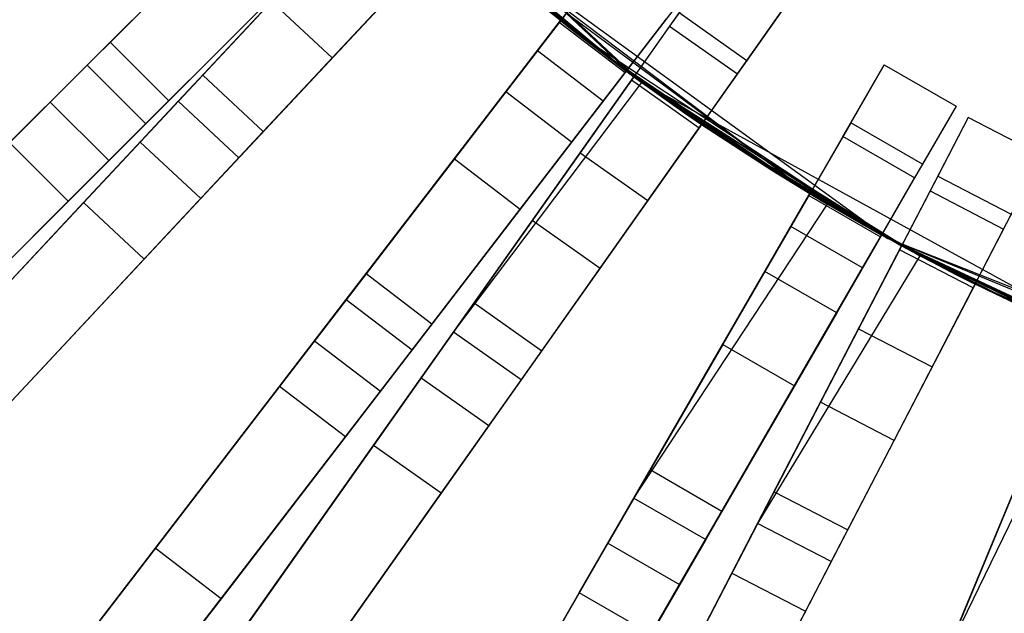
# Model space of a CAD drawing. Extents: x 0.2 to 26, y -12.8 to 12.8.
# Tile 6 of 97: x 7.1 to 10.1, y -7.3 to -5.5. Entities that reach past the tile are written whole.
import ezdxf

# ---------------------------------------------------------------- set-up
doc = ezdxf.new("R2010")
doc.units = 0
doc.header["$LTSCALE"] = 2.54
doc.layers.get('0').update_dxf_attribs({"color": 13, "linetype": 'CONTINUOUS'})

# ---------------------------------------------------------------- blocks, each defined once
blk = doc.blocks.new('PUKET-M-11161_B_STL')
at = {"color": 0}
for p, q in [((8.9724, -5.6631, 1.6364), (7.6933, -4.462, 1.6364)), ((8.9724, -5.6631, 2.6165), (7.6933, -4.462, 1.6364)), ((8.9724, -5.6631, 1.6364), (7.6933, -4.462, 1.6364)), ((8.9724, -5.6631, 2.6165), (7.6933, -4.462, 1.6364)), ((8.9486, -5.6458, 2.6163), (7.6933, -4.462, 1.6364)), ((8.9486, -5.6458, 2.6163), (7.6933, -4.462, 1.6364)), ((7.2991, -5.611, 42.6925), (8.0495, -4.8606, 43.2437)), ((7.2991, -5.611, 42.6925), (8.0495, -4.8606, 43.2437)), ((7.0654, -5.8447, 42.1723), (7.9685, -4.9416, 42.9191)), ((7.0654, -5.8447, 42.1723), (7.9685, -4.9416, 42.9191)), ((8.2263, -5.0373, 43.2437), (7.4759, -5.7877, 42.6925)), ((8.2263, -5.0373, 43.2437), (7.4759, -5.7877, 42.6925)), ((7.5742, -5.7195, 3.0687), (8.2184, -5.0297, 2.6163)), ((7.5742, -5.7195, 3.0687), (8.2184, -5.0297, 2.6163)), ((7.6479, -5.6406, 3.2954), (8.2184, -5.0297, 2.8857)), ((7.6479, -5.6406, 3.2954), (8.2184, -5.0297, 2.8857)), ((7.8579, -5.0522, 11.6201), (7.3685, -5.5417, 15.0929)), ((7.8579, -5.0522, 11.6201), (7.3685, -5.5417, 15.0929)), ((8.9254, -5.6287, 42.9711), (8.2951, -5.1028, 42.4364)), ((8.2951, -5.1028, 42.4364), (9.4792, -5.9987, 43.2437)), ((8.2951, -5.1028, 42.4364), (9.4792, -5.9987, 43.2437)), ((8.8753, -5.5913, 42.9708), (8.2951, -5.1028, 42.4364)), ((8.9254, -5.6287, 42.9711), (8.2951, -5.1028, 42.4364)), ((8.8753, -5.5913, 42.9708), (8.2951, -5.1028, 42.4364)), ((8.7271, -5.4765, 42.9711), (8.2951, -5.1028, 42.4364)), ((8.7271, -5.4765, 42.9711), (8.2951, -5.1028, 42.4364)), ((8.7271, -5.4765, 43.2437), (8.2951, -5.1028, 44.1364)), ((8.7271, -5.4765, 43.2437), (8.2951, -5.1028, 44.1364)), ((8.7762, -5.5152, 43.2433), (8.2951, -5.1028, 44.1364)), ((8.7762, -5.5152, 43.2433), (8.2951, -5.1028, 44.1364)), ((9.7146, -6.1341, 44.1364), (8.2951, -5.1028, 44.1364)), ((9.7146, -6.1341, 44.1364), (8.2951, -5.1028, 44.1364)), ((7.2422, -6.0215, 42.1723), (8.1453, -5.1184, 42.9191)), ((7.2422, -6.0215, 42.1723), (8.1453, -5.1184, 42.9191)), ((8.8465, -5.5695, 42.4364), (8.3876, -5.1882, 42.4364)), ((9.4792, -5.9987, 43.2437), (8.3876, -5.1882, 42.4364)), ((8.8465, -5.5695, 42.4364), (8.3876, -5.1882, 42.4364)), ((9.4792, -5.9987, 43.2437), (8.3876, -5.1882, 42.4364)), ((8.4011, -5.2004, 2.6163), (7.7569, -5.8902, 3.0687)), ((8.4011, -5.2004, 2.6163), (7.7569, -5.8902, 3.0687)), ((7.8306, -5.8113, 3.2954), (8.4011, -5.2004, 2.8857)), ((7.8306, -5.8113, 3.2954), (8.4011, -5.2004, 2.8857)), ((8.0383, -5.5889, 34.2595), (8.3922, -5.2099, 38.3441)), ((8.0383, -5.5889, 34.2595), (8.3922, -5.2099, 38.3441)), ((8.9486, -5.6458, 2.6163), (8.4011, -5.2004, 2.6163)), ((8.9486, -5.6458, 2.8857), (8.4011, -5.2004, 2.8857)), ((8.9486, -5.6458, 2.6163), (8.4011, -5.2004, 2.6163)), ((8.9486, -5.6458, 2.8857), (8.4011, -5.2004, 2.8857)), ((8.8275, -5.5549, 3.3364), (8.4011, -5.2004, 2.8857)), ((8.8275, -5.5549, 3.3364), (8.4011, -5.2004, 2.8857)), ((7.6779, -5.2322, 11.6287), (7.188, -5.7221, 15.0852)), ((7.6779, -5.2322, 11.6287), (7.188, -5.7221, 15.0852)), ((8.0263, -5.2355, 34.2389), (7.4589, -5.8429, 30.2316)), ((8.0263, -5.2355, 34.2389), (7.4589, -5.8429, 30.2316)), ((8.0346, -5.229, 11.6201), (7.5452, -5.7184, 15.0929)), ((8.0346, -5.229, 11.6201), (7.5452, -5.7184, 15.0929)), ((8.8776, -5.2803, 7.4956), (8.5621, -5.6915, 11.6201)), ((8.8776, -5.2803, 7.4956), (8.5621, -5.6915, 11.6201)), ((9.2006, -5.2888, 42.4364), (9.0564, -5.4931, 42.4364)), ((9.2006, -5.2888, 42.4364), (9.0564, -5.4931, 42.4364)), ((8.8484, -5.3184, 3.3364), (8.7234, -5.4813, 7.5246)), ((8.8484, -5.3184, 3.3364), (8.7234, -5.4813, 7.5246)), ((7.8555, -5.4183, 34.2595), (7.2882, -6.0257, 30.2624)), ((7.8555, -5.4183, 34.2595), (7.2882, -6.0257, 30.2624)), ((7.3648, -5.8988, 15.0852), (7.8547, -5.409, 11.6287)), ((7.3648, -5.8988, 15.0852), (7.8547, -5.409, 11.6287)), ((8.209, -5.4061, 34.2389), (7.6417, -6.0136, 30.2316)), ((8.209, -5.4061, 34.2389), (7.6417, -6.0136, 30.2316)), ((8.0383, -5.5889, 34.2595), (7.8555, -5.4183, 34.2595)), ((8.0383, -5.5889, 34.2595), (7.8555, -5.4183, 34.2595)), ((8.6706, -5.431, 3.3364), (8.8275, -5.5549, 3.3364)), ((8.6706, -5.431, 3.3364), (8.8275, -5.5549, 3.3364)), ((9.0759, -5.4325, 7.4956), (8.7604, -5.8437, 11.6201)), ((9.0759, -5.4325, 7.4956), (8.7604, -5.8437, 11.6201)), ((9.2607, -5.6373, 42.4364), (9.4048, -5.433, 42.4364)), ((9.2607, -5.6373, 42.4364), (9.4048, -5.433, 42.4364)), ((9.4048, -5.433, 42.4364), (9.2896, -5.5963, 38.3338)), ((9.4048, -5.433, 42.4364), (9.2896, -5.5963, 38.3338)), ((9.0854, -5.4521, 38.3338), (8.7863, -5.8758, 34.2389)), ((9.0854, -5.4521, 38.3338), (8.7863, -5.8758, 34.2389)), ((9.0854, -5.4521, 38.3338), (9.2896, -5.5963, 38.3338)), ((9.0854, -5.4521, 38.3338), (9.2896, -5.5963, 38.3338)), ((8.081, -6.3184, 42.6925), (8.7271, -5.4765, 43.2437)), ((8.081, -6.3184, 42.6925), (8.7271, -5.4765, 43.2437)), ((8.7234, -5.4813, 7.5246), (8.4071, -5.8935, 11.6287)), ((8.7234, -5.4813, 7.5246), (8.4071, -5.8935, 11.6287)), ((8.6573, -5.5674, 42.9191), (8.7271, -5.4765, 42.9711)), ((8.6573, -5.5674, 42.9191), (8.7271, -5.4765, 42.9711)), ((8.7234, -5.4813, 7.5246), (8.9217, -5.6335, 7.5246)), ((8.7234, -5.4813, 7.5246), (8.9217, -5.6335, 7.5246)), ((8.8753, -5.5913, 42.9708), (8.7271, -5.4765, 42.9711)), ((8.7271, -5.4765, 42.9711), (8.7271, -5.4765, 43.2437)), ((8.7271, -5.4765, 43.2437), (8.7762, -5.5152, 43.2433)), ((8.8753, -5.5913, 42.9708), (8.7271, -5.4765, 42.9711)), ((8.7271, -5.4765, 42.9711), (8.7271, -5.4765, 43.2437)), ((8.7271, -5.4765, 43.2437), (8.7762, -5.5152, 43.2433)), ((8.9217, -5.6335, 7.5246), (9.0467, -5.4706, 3.3364)), ((8.9217, -5.6335, 7.5246), (9.0467, -5.4706, 3.3364)), ((9.0564, -5.4931, 42.4364), (8.9411, -5.6564, 38.3441)), ((9.0564, -5.4931, 42.4364), (8.9411, -5.6564, 38.3441)), ((9.0564, -5.4931, 42.4364), (9.2607, -5.6373, 42.4364)), ((9.0564, -5.4931, 42.4364), (9.2607, -5.6373, 42.4364)), ((8.7762, -5.5152, 43.2433), (9.7146, -6.1341, 44.1364)), ((8.7762, -5.5152, 43.2433), (9.7146, -6.1341, 44.1364)), ((8.7762, -5.5152, 43.2433), (8.9254, -5.6287, 43.2437)), ((8.7762, -5.5152, 43.2433), (8.9254, -5.6287, 43.2437)), ((7.3685, -5.5417, 15.0929), (6.6297, -6.2804, 18.7313)), ((7.3685, -5.5417, 15.0929), (6.6297, -6.2804, 18.7313)), ((7.5452, -5.7184, 15.0929), (7.3685, -5.5417, 15.0929)), ((7.5452, -5.7184, 15.0929), (7.3685, -5.5417, 15.0929)), ((7.8798, -6.5807, 42.1723), (8.6573, -5.5674, 42.9191)), ((7.8798, -6.5807, 42.1723), (8.6573, -5.5674, 42.9191)), ((8.8557, -5.7196, 42.9191), (8.6573, -5.5674, 42.9191)), ((8.8557, -5.7196, 42.9191), (8.6573, -5.5674, 42.9191)), ((8.8275, -5.5549, 3.3364), (8.9724, -5.6631, 3.3364)), ((8.8275, -5.5549, 3.3364), (8.9724, -5.6631, 3.3364)), ((8.8275, -5.5549, 3.3364), (8.9486, -5.6458, 2.8857)), ((8.8275, -5.5549, 3.3364), (8.9486, -5.6458, 2.8857)), ((9.0896, -5.7465, 42.4364), (8.8465, -5.5695, 42.4364)), ((9.4792, -5.9987, 42.9711), (8.8465, -5.5695, 42.4364)), ((9.0896, -5.7465, 42.4364), (8.8465, -5.5695, 42.4364)), ((9.4792, -5.9987, 42.9711), (8.8465, -5.5695, 42.4364)), ((9.4792, -5.9987, 43.2437), (8.8465, -5.5695, 42.4364)), ((9.4792, -5.9987, 43.2437), (8.8465, -5.5695, 42.4364)), ((6.3411, -6.5691, 41.6555), (7.2991, -5.611, 42.6925)), ((6.3411, -6.5691, 41.6555), (7.2991, -5.611, 42.6925)), ((7.2991, -5.611, 42.6925), (7.4759, -5.7877, 42.6925)), ((7.2991, -5.611, 42.6925), (7.4759, -5.7877, 42.6925)), ((7.4709, -6.1963, 30.2624), (8.0383, -5.5889, 34.2595)), ((7.4709, -6.1963, 30.2624), (8.0383, -5.5889, 34.2595)), ((8.9254, -5.6287, 42.9711), (8.8753, -5.5913, 42.9708)), ((8.9254, -5.6287, 42.9711), (8.8753, -5.5913, 42.9708)), ((9.2896, -5.5963, 38.3338), (8.9905, -6.0199, 34.2389)), ((9.2896, -5.5963, 38.3338), (8.9905, -6.0199, 34.2389)), ((9.5788, -5.8261, 3.3364), (9.7038, -5.6096, 3.3364)), ((9.5788, -5.8261, 3.3364), (9.7038, -5.6096, 3.3364)), ((9.7038, -5.6096, 3.3364), (9.6028, -5.7846, 7.4956)), ((9.7038, -5.6096, 3.3364), (9.6028, -5.7846, 7.4956)), ((9.7038, -5.6096, 3.3364), (9.9203, -5.7346, 3.3364)), ((9.7038, -5.6096, 3.3364), (9.9203, -5.7346, 3.3364)), ((6.8087, -6.5391, 4.1609), (7.6479, -5.6406, 3.2954)), ((6.8087, -6.5391, 4.1609), (7.6479, -5.6406, 3.2954)), ((7.6479, -5.6406, 3.2954), (7.8306, -5.8113, 3.2954)), ((7.6479, -5.6406, 3.2954), (7.8306, -5.8113, 3.2954)), ((8.9254, -5.6287, 43.2437), (8.2794, -6.4706, 42.6925)), ((8.9254, -5.6287, 43.2437), (8.2794, -6.4706, 42.6925)), ((8.6054, -6.0457, 11.6287), (8.9217, -5.6335, 7.5246)), ((8.6054, -6.0457, 11.6287), (8.9217, -5.6335, 7.5246)), ((8.8557, -5.7196, 42.9191), (8.9254, -5.6287, 42.9711)), ((8.8557, -5.7196, 42.9191), (8.9254, -5.6287, 42.9711)), ((9.7146, -6.1341, 44.1364), (8.9254, -5.6287, 42.9711)), ((8.9254, -5.6287, 42.9711), (9.4792, -5.9987, 43.2437)), ((8.9254, -5.6287, 42.9711), (9.4792, -5.9987, 43.2437)), ((8.9254, -5.6287, 43.2437), (9.7146, -6.1341, 44.1364)), ((8.9254, -5.6287, 43.2437), (9.7146, -6.1341, 44.1364)), ((8.9254, -5.6287, 43.2437), (8.9254, -5.6287, 42.9711)), ((9.7146, -6.1341, 44.1364), (8.9254, -5.6287, 42.9711)), ((8.9254, -5.6287, 43.2437), (8.9254, -5.6287, 42.9711)), ((9.1454, -5.8006, 38.3441), (9.2607, -5.6373, 42.4364)), ((9.1454, -5.8006, 38.3441), (9.2607, -5.6373, 42.4364)), ((8.4043, -6.4169, 3.0687), (8.9486, -5.6458, 2.6163)), ((8.4043, -6.4169, 3.0687), (8.9486, -5.6458, 2.6163)), ((8.4043, -6.4169, 3.0687), (8.9724, -5.6631, 2.6165)), ((8.4043, -6.4169, 3.0687), (8.9724, -5.6631, 2.6165)), ((8.4666, -6.3287, 3.2954), (8.9486, -5.6458, 2.8857)), ((8.4666, -6.3287, 3.2954), (8.9486, -5.6458, 2.8857)), ((8.9411, -5.6564, 38.3441), (8.6421, -6.0801, 34.2595)), ((8.9411, -5.6564, 38.3441), (8.6421, -6.0801, 34.2595)), ((9.1454, -5.8006, 38.3441), (8.9411, -5.6564, 38.3441)), ((9.1454, -5.8006, 38.3441), (8.9411, -5.6564, 38.3441)), ((8.9486, -5.6458, 2.8857), (8.9724, -5.6631, 3.3364)), ((8.9486, -5.6458, 2.8857), (8.9724, -5.6631, 2.8859)), ((8.9486, -5.6458, 2.8857), (8.9724, -5.6631, 3.3364)), ((8.9724, -5.6631, 2.6165), (8.9486, -5.6458, 2.6163)), ((8.9486, -5.6458, 2.6163), (8.9486, -5.6458, 2.8857)), ((8.9724, -5.6631, 2.6165), (8.9486, -5.6458, 2.6163)), ((8.9486, -5.6458, 2.6163), (8.9486, -5.6458, 2.8857)), ((8.9486, -5.6458, 2.8857), (8.9724, -5.6631, 2.8859)), ((8.9724, -5.6631, 3.3364), (9.3678, -5.9303, 3.3364)), ((10.51, -6.5084, 1.6364), (8.9724, -5.6631, 1.6364)), ((9.756, -6.1567, 2.6163), (8.9724, -5.6631, 1.6364)), ((8.9724, -5.6631, 1.6364), (9.8111, -6.1862, 2.6166)), ((8.9724, -5.6631, 1.6364), (9.8111, -6.1862, 2.6166)), ((10.51, -6.5084, 1.6364), (8.9724, -5.6631, 1.6364)), ((8.9724, -5.6631, 2.8859), (8.9724, -5.6631, 3.3364)), ((8.9724, -5.6631, 2.8859), (8.9724, -5.6631, 3.3364)), ((8.9724, -5.6631, 2.8859), (9.1013, -5.7546, 2.8861)), ((9.1013, -5.7546, 2.8861), (8.9724, -5.6631, 3.3364)), ((9.1013, -5.7546, 2.8861), (8.9724, -5.6631, 3.3364)), ((8.9724, -5.6631, 3.3364), (9.3678, -5.9303, 3.3364)), ((9.1529, -5.79, 2.6163), (8.9724, -5.6631, 1.6364)), ((9.756, -6.1567, 2.6163), (8.9724, -5.6631, 1.6364)), ((8.9992, -5.6825, 2.6166), (8.9724, -5.6631, 1.6364)), ((9.1529, -5.79, 2.6163), (8.9724, -5.6631, 1.6364)), ((8.9992, -5.6825, 2.6166), (8.9724, -5.6631, 1.6364)), ((8.9992, -5.6825, 2.6166), (8.9724, -5.6631, 2.6165)), ((8.9724, -5.6631, 2.6165), (8.9724, -5.6631, 1.6364)), ((8.9724, -5.6631, 2.6165), (8.9724, -5.6631, 1.6364)), ((8.9992, -5.6825, 2.6166), (8.9724, -5.6631, 2.6165)), ((8.9724, -5.6631, 2.8859), (9.1013, -5.7546, 2.8861)), ((8.5621, -5.6915, 11.6201), (8.1407, -6.2406, 15.0929)), ((8.5621, -5.6915, 11.6201), (8.1407, -6.2406, 15.0929)), ((8.7604, -5.8437, 11.6201), (8.5621, -5.6915, 11.6201)), ((8.7604, -5.8437, 11.6201), (8.5621, -5.6915, 11.6201)), ((9.1529, -5.79, 2.6163), (8.9992, -5.6825, 2.6166)), ((9.1529, -5.79, 2.6163), (8.9992, -5.6825, 2.6166)), ((7.188, -5.7221, 15.0852), (6.4493, -6.4608, 18.7072)), ((7.188, -5.7221, 15.0852), (6.4493, -6.4608, 18.7072)), ((6.7229, -6.6311, 3.9391), (7.5742, -5.7195, 3.0687)), ((6.7229, -6.6311, 3.9391), (7.5742, -5.7195, 3.0687)), ((7.5452, -5.7184, 15.0929), (6.8065, -6.4572, 18.7313)), ((7.5452, -5.7184, 15.0929), (6.8065, -6.4572, 18.7313)), ((7.188, -5.7221, 15.0852), (7.3648, -5.8988, 15.0852)), ((7.188, -5.7221, 15.0852), (7.3648, -5.8988, 15.0852)), ((7.7569, -5.8902, 3.0687), (7.5742, -5.7195, 3.0687)), ((7.7569, -5.8902, 3.0687), (7.5742, -5.7195, 3.0687)), ((8.0782, -6.7328, 42.1723), (8.8557, -5.7196, 42.9191)), ((8.0782, -6.7328, 42.1723), (8.8557, -5.7196, 42.9191)), ((9.6156, -6.0786, 42.4364), (9.0896, -5.7465, 42.4364)), ((9.4792, -5.9987, 42.9711), (9.0896, -5.7465, 42.4364)), ((9.0896, -5.7465, 42.4364), (9.6411, -6.0932, 42.9708)), ((9.4792, -5.9987, 42.9711), (9.0896, -5.7465, 42.4364)), ((9.6156, -6.0786, 42.4364), (9.0896, -5.7465, 42.4364)), ((9.0896, -5.7465, 42.4364), (9.6411, -6.0932, 42.9708)), ((9.1013, -5.7546, 2.8861), (9.3678, -5.9303, 3.3364)), ((9.1013, -5.7546, 2.8861), (9.3678, -5.9303, 3.3364)), ((9.1013, -5.7546, 2.8861), (9.1529, -5.79, 2.8857)), ((9.1013, -5.7546, 2.8861), (9.1529, -5.79, 2.8857)), ((9.9203, -5.7346, 3.3364), (9.7953, -5.9511, 3.3364)), ((9.9203, -5.7346, 3.3364), (9.7953, -5.9511, 3.3364)), ((9.9203, -5.7346, 3.3364), (9.8193, -5.9096, 7.4956)), ((9.9203, -5.7346, 3.3364), (9.8193, -5.9096, 7.4956)), ((7.4759, -5.7877, 42.6925), (6.5178, -6.7458, 41.6555)), ((7.4759, -5.7877, 42.6925), (6.5178, -6.7458, 41.6555)), ((9.1529, -5.79, 2.6163), (8.6086, -6.5611, 3.0687)), ((9.1529, -5.79, 2.6163), (8.6086, -6.5611, 3.0687)), ((8.6708, -6.4729, 3.2954), (9.1529, -5.79, 2.8857)), ((8.6708, -6.4729, 3.2954), (9.1529, -5.79, 2.8857)), ((9.1529, -5.79, 2.8857), (9.3678, -5.9303, 3.3364)), ((9.1529, -5.79, 2.8857), (9.3678, -5.9303, 3.3364)), ((9.1529, -5.79, 2.8857), (9.756, -6.1567, 2.6163)), ((9.1529, -5.79, 2.8857), (9.756, -6.1567, 2.6163)), ((9.1529, -5.79, 2.8857), (9.1529, -5.79, 2.6163)), ((9.1529, -5.79, 2.6163), (9.756, -6.1567, 2.6163)), ((9.1529, -5.79, 2.6163), (9.756, -6.1567, 2.6163)), ((9.1529, -5.79, 2.8857), (9.1529, -5.79, 2.6163)), ((9.6028, -5.7846, 7.4956), (9.3437, -6.2335, 11.6201)), ((9.6028, -5.7846, 7.4956), (9.3437, -6.2335, 11.6201)), ((9.8193, -5.9096, 7.4956), (9.6028, -5.7846, 7.4956)), ((9.8193, -5.9096, 7.4956), (9.6028, -5.7846, 7.4956)), ((9.957, -5.7688, 42.4364), (9.842, -5.9907, 42.4364)), ((9.957, -5.7688, 42.4364), (9.842, -5.9907, 42.4364)), ((9.957, -5.7688, 42.4364), (9.865, -5.9462, 38.3338)), ((9.957, -5.7688, 42.4364), (9.865, -5.9462, 38.3338)), ((10.1789, -5.8838, 42.4364), (9.957, -5.7688, 42.4364)), ((10.1789, -5.8838, 42.4364), (9.957, -5.7688, 42.4364)), ((6.9914, -6.7098, 4.1609), (7.8306, -5.8113, 3.2954)), ((6.9914, -6.7098, 4.1609), (7.8306, -5.8113, 3.2954)), ((8.8463, -6.2243, 34.2595), (9.1454, -5.8006, 38.3441)), ((8.8463, -6.2243, 34.2595), (9.1454, -5.8006, 38.3441)), ((7.4589, -5.8429, 30.2316), (6.6888, -6.6675, 26.384)), ((7.4589, -5.8429, 30.2316), (6.6888, -6.6675, 26.384)), ((7.2422, -6.0215, 42.1723), (7.0654, -5.8447, 42.1723)), ((7.2422, -6.0215, 42.1723), (7.0654, -5.8447, 42.1723)), ((7.4589, -5.8429, 30.2316), (7.6417, -6.0136, 30.2316)), ((7.4589, -5.8429, 30.2316), (7.6417, -6.0136, 30.2316)), ((8.7604, -5.8437, 11.6201), (8.3391, -6.3928, 15.0929)), ((8.7604, -5.8437, 11.6201), (8.3391, -6.3928, 15.0929)), ((9.5788, -5.8261, 3.3364), (9.4761, -6.004, 7.5246)), ((9.5788, -5.8261, 3.3364), (9.4761, -6.004, 7.5246)), ((9.7953, -5.9511, 3.3364), (9.5788, -5.8261, 3.3364)), ((9.7953, -5.9511, 3.3364), (9.5788, -5.8261, 3.3364)), ((8.7863, -5.8758, 34.2389), (8.307, -6.5548, 30.2316)), ((8.7863, -5.8758, 34.2389), (8.307, -6.5548, 30.2316)), ((8.7863, -5.8758, 34.2389), (8.9905, -6.0199, 34.2389)), ((8.7863, -5.8758, 34.2389), (8.9905, -6.0199, 34.2389)), ((6.6261, -6.6376, 18.7072), (7.3648, -5.8988, 15.0852)), ((6.6261, -6.6376, 18.7072), (7.3648, -5.8988, 15.0852)), ((7.7569, -5.8902, 3.0687), (6.9056, -6.8017, 3.9391)), ((7.7569, -5.8902, 3.0687), (6.9056, -6.8017, 3.9391)), ((8.4071, -5.8935, 11.6287), (7.9854, -6.4431, 15.0852)), ((8.4071, -5.8935, 11.6287), (7.9854, -6.4431, 15.0852)), ((8.4071, -5.8935, 11.6287), (8.6054, -6.0457, 11.6287)), ((8.4071, -5.8935, 11.6287), (8.6054, -6.0457, 11.6287)), ((9.8193, -5.9096, 7.4956), (9.5602, -6.3585, 11.6201)), ((9.8193, -5.9096, 7.4956), (9.5602, -6.3585, 11.6201)), ((10.0639, -6.1058, 42.4364), (10.1789, -5.8838, 42.4364)), ((10.0639, -6.1058, 42.4364), (10.1789, -5.8838, 42.4364)), ((9.3678, -5.9303, 3.3364), (9.5188, -6.0224, 3.3364)), ((9.756, -6.1567, 2.8857), (9.3678, -5.9303, 3.3364)), ((9.3678, -5.9303, 3.3364), (9.756, -6.1567, 2.6163)), ((9.3678, -5.9303, 3.3364), (9.5188, -6.0224, 3.3364)), ((9.756, -6.1567, 2.8857), (9.3678, -5.9303, 3.3364)), ((9.3678, -5.9303, 3.3364), (9.756, -6.1567, 2.6163)), ((9.865, -5.9462, 38.3338), (9.6264, -6.4066, 34.2389)), ((9.865, -5.9462, 38.3338), (9.6264, -6.4066, 34.2389)), ((9.6927, -6.129, 7.5246), (9.7953, -5.9511, 3.3364)), ((9.6927, -6.129, 7.5246), (9.7953, -5.9511, 3.3364)), ((9.865, -5.9462, 38.3338), (10.087, -6.0612, 38.3338)), ((9.865, -5.9462, 38.3338), (10.087, -6.0612, 38.3338)), ((8.9486, -6.9177, 42.6925), (9.4792, -5.9987, 43.2437)), ((8.9486, -6.9177, 42.6925), (9.4792, -5.9987, 43.2437)), ((9.4219, -6.0979, 42.9191), (9.4792, -5.9987, 42.9711)), ((9.4219, -6.0979, 42.9191), (9.4792, -5.9987, 42.9711)), ((9.6411, -6.0932, 42.9708), (9.4792, -5.9987, 42.9711)), ((9.4792, -5.9987, 42.9711), (9.4792, -5.9987, 43.2437)), ((9.4792, -5.9987, 43.2437), (9.7146, -6.1341, 44.1364)), ((9.4792, -5.9987, 43.2437), (9.7146, -6.1341, 44.1364)), ((9.4792, -5.9987, 43.2437), (9.5329, -6.0307, 43.2433)), ((9.6411, -6.0932, 42.9708), (9.4792, -5.9987, 42.9711)), ((9.4792, -5.9987, 42.9711), (9.4792, -5.9987, 43.2437)), ((9.4792, -5.9987, 43.2437), (9.5329, -6.0307, 43.2433)), ((9.842, -5.9907, 42.4364), (9.75, -6.1683, 38.3441)), ((9.842, -5.9907, 42.4364), (9.75, -6.1683, 38.3441)), ((9.842, -5.9907, 42.4364), (10.0639, -6.1058, 42.4364)), ((9.842, -5.9907, 42.4364), (10.0639, -6.1058, 42.4364)), ((6.34, -6.9236, 41.0515), (7.2422, -6.0215, 42.1723)), ((6.34, -6.9236, 41.0515), (7.2422, -6.0215, 42.1723)), ((7.2882, -6.0257, 30.2624), (6.5183, -6.8501, 26.4259)), ((7.2882, -6.0257, 30.2624), (6.5183, -6.8501, 26.4259)), ((7.6417, -6.0136, 30.2316), (6.8715, -6.8381, 26.384)), ((7.6417, -6.0136, 30.2316), (6.8715, -6.8381, 26.384)), ((7.4709, -6.1963, 30.2624), (7.2882, -6.0257, 30.2624)), ((7.4709, -6.1963, 30.2624), (7.2882, -6.0257, 30.2624)), ((8.9905, -6.0199, 34.2389), (8.5112, -6.699, 30.2316)), ((8.9905, -6.0199, 34.2389), (8.5112, -6.699, 30.2316)), ((9.4761, -6.004, 7.5246), (9.2164, -6.4539, 11.6287)), ((9.4761, -6.004, 7.5246), (9.2164, -6.4539, 11.6287)), ((9.4761, -6.004, 7.5246), (9.6927, -6.129, 7.5246)), ((9.4761, -6.004, 7.5246), (9.6927, -6.129, 7.5246)), ((9.5188, -6.0224, 3.3364), (10.0118, -6.2884, 3.3364)), ((9.5188, -6.0224, 3.3364), (10.0118, -6.2884, 3.3364)), ((9.5188, -6.0224, 3.3364), (9.756, -6.1567, 2.8857)), ((9.5188, -6.0224, 3.3364), (9.756, -6.1567, 2.8857)), ((8.1837, -6.5953, 15.0852), (8.6054, -6.0457, 11.6287)), ((8.1837, -6.5953, 15.0852), (8.6054, -6.0457, 11.6287)), ((8.9486, -6.9177, 42.6925), (9.5329, -6.0307, 43.2433)), ((8.9486, -6.9177, 42.6925), (9.5329, -6.0307, 43.2433)), ((9.7146, -6.1341, 44.1364), (9.5329, -6.0307, 43.2433)), ((9.5329, -6.0307, 43.2433), (9.6957, -6.1237, 43.2437)), ((9.7146, -6.1341, 44.1364), (9.5329, -6.0307, 43.2433)), ((9.5329, -6.0307, 43.2433), (9.6957, -6.1237, 43.2437)), ((8.6421, -6.0801, 34.2595), (8.1627, -6.7592, 30.2624)), ((8.6421, -6.0801, 34.2595), (8.1627, -6.7592, 30.2624)), ((8.8463, -6.2243, 34.2595), (8.6421, -6.0801, 34.2595)), ((8.8463, -6.2243, 34.2595), (8.6421, -6.0801, 34.2595)), ((9.6986, -6.1253, 42.4364), (9.6156, -6.0786, 42.4364)), ((9.6156, -6.0786, 42.4364), (9.6411, -6.0932, 42.9708)), ((9.6156, -6.0786, 42.4364), (9.6411, -6.0932, 42.9708)), ((9.6986, -6.1253, 42.4364), (9.6156, -6.0786, 42.4364)), ((10.087, -6.0612, 38.3338), (9.8484, -6.5217, 34.2389)), ((10.087, -6.0612, 38.3338), (9.8484, -6.5217, 34.2389)), ((8.7833, -7.204, 42.1723), (9.4219, -6.0979, 42.9191)), ((8.7833, -7.204, 42.1723), (9.4219, -6.0979, 42.9191)), ((9.6384, -6.2229, 42.9191), (9.4219, -6.0979, 42.9191)), ((9.6384, -6.2229, 42.9191), (9.4219, -6.0979, 42.9191)), ((9.6986, -6.1253, 42.4364), (9.6411, -6.0932, 42.9708)), ((9.6986, -6.1253, 42.4364), (9.6411, -6.0932, 42.9708)), ((9.6957, -6.1237, 42.9711), (9.6411, -6.0932, 42.9708)), ((9.6957, -6.1237, 42.9711), (9.6411, -6.0932, 42.9708)), ((9.9719, -6.2833, 38.3441), (10.0639, -6.1058, 42.4364)), ((9.9719, -6.2833, 38.3441), (10.0639, -6.1058, 42.4364)), ((9.6957, -6.1237, 43.2437), (9.1651, -7.0427, 42.6925)), ((9.6957, -6.1237, 43.2437), (9.1651, -7.0427, 42.6925)), ((9.4329, -6.5789, 11.6287), (9.6927, -6.129, 7.5246)), ((9.4329, -6.5789, 11.6287), (9.6927, -6.129, 7.5246)), ((9.6384, -6.2229, 42.9191), (9.6957, -6.1237, 42.9711)), ((9.6384, -6.2229, 42.9191), (9.6957, -6.1237, 42.9711)), ((9.6986, -6.1253, 42.4364), (9.6957, -6.1237, 42.9711)), ((9.7146, -6.1341, 44.1364), (9.6957, -6.1237, 43.2437)), ((9.6957, -6.1237, 43.2437), (9.6957, -6.1237, 42.9711)), ((9.6986, -6.1253, 42.4364), (9.6957, -6.1237, 42.9711)), ((9.7146, -6.1341, 44.1364), (9.6957, -6.1237, 43.2437)), ((9.6957, -6.1237, 43.2437), (9.6957, -6.1237, 42.9711)), ((9.7146, -6.1341, 42.4364), (9.6986, -6.1253, 42.4364)), ((9.7146, -6.1341, 42.4364), (9.6986, -6.1253, 42.4364)), ((10.1171, -6.3388, 42.4364), (9.7146, -6.1341, 42.4364)), ((10.1171, -6.3388, 42.4364), (9.7146, -6.1341, 42.4364)), ((11.1547, -6.7281, 43.2437), (9.7146, -6.1341, 42.4364)), ((10.524, -6.514, 42.9711), (9.7146, -6.1341, 42.4364)), ((11.1547, -6.7281, 43.2437), (9.7146, -6.1341, 42.4364)), ((10.4659, -6.4908, 42.9708), (9.7146, -6.1341, 42.4364)), ((10.524, -6.514, 42.9711), (9.7146, -6.1341, 42.4364)), ((10.4659, -6.4908, 42.9708), (9.7146, -6.1341, 42.4364)), ((10.293, -6.4183, 42.9711), (9.7146, -6.1341, 42.4364)), ((10.293, -6.4183, 42.9711), (9.7146, -6.1341, 42.4364)), ((10.293, -6.4183, 43.2437), (9.7146, -6.1341, 44.1364)), ((9.7146, -6.1341, 44.1364), (9.7146, -6.1341, 42.4364)), ((10.293, -6.4183, 43.2437), (9.7146, -6.1341, 44.1364)), ((10.3505, -6.443, 43.2433), (9.7146, -6.1341, 44.1364)), ((10.3505, -6.443, 43.2433), (9.7146, -6.1341, 44.1364)), ((11.3461, -6.7801, 44.1364), (9.7146, -6.1341, 44.1364)), ((9.7146, -6.1341, 44.1364), (9.7146, -6.1341, 42.4364)), ((11.3461, -6.7801, 44.1364), (9.7146, -6.1341, 44.1364)), ((9.3217, -6.9948, 3.0687), (9.756, -6.1567, 2.6163)), ((9.3217, -6.9948, 3.0687), (9.756, -6.1567, 2.6163)), ((9.3714, -6.8989, 3.2954), (9.756, -6.1567, 2.8857)), ((9.3714, -6.8989, 3.2954), (9.756, -6.1567, 2.8857)), ((9.75, -6.1683, 38.3441), (9.5114, -6.6287, 34.2595)), ((9.75, -6.1683, 38.3441), (9.5114, -6.6287, 34.2595)), ((9.9719, -6.2833, 38.3441), (9.75, -6.1683, 38.3441)), ((9.9719, -6.2833, 38.3441), (9.75, -6.1683, 38.3441)), ((9.8111, -6.1862, 2.6166), (9.756, -6.1567, 2.6163)), ((9.756, -6.1567, 2.6163), (9.756, -6.1567, 2.8857)), ((10.0118, -6.2884, 3.3364), (9.756, -6.1567, 2.8857)), ((9.756, -6.1567, 2.8857), (9.922, -6.2437, 2.8861)), ((10.0118, -6.2884, 3.3364), (9.756, -6.1567, 2.8857)), ((9.8111, -6.1862, 2.6166), (9.756, -6.1567, 2.6163)), ((9.756, -6.1567, 2.6163), (9.756, -6.1567, 2.8857)), ((9.756, -6.1567, 2.8857), (9.922, -6.2437, 2.8861)), ((6.701, -7.0207, 26.4259), (7.4709, -6.1963, 30.2624)), ((6.701, -7.0207, 26.4259), (7.4709, -6.1963, 30.2624)), ((9.8111, -6.1862, 2.6166), (9.3217, -6.9948, 3.0687)), ((9.8111, -6.1862, 2.6166), (9.3217, -6.9948, 3.0687)), ((10.51, -6.5084, 1.6364), (9.8111, -6.1862, 2.6166)), ((10.51, -6.5084, 1.6364), (9.8111, -6.1862, 2.6166)), ((9.9779, -6.2717, 2.6163), (9.8111, -6.1862, 2.6166)), ((9.9779, -6.2717, 2.6163), (9.8111, -6.1862, 2.6166)), ((8.367, -6.9033, 30.2624), (8.8463, -6.2243, 34.2595)), ((8.367, -6.9033, 30.2624), (8.8463, -6.2243, 34.2595)), ((9.3437, -6.2335, 11.6201), (8.9976, -6.8329, 15.0929)), ((9.3437, -6.2335, 11.6201), (8.9976, -6.8329, 15.0929)), ((8.9998, -7.329, 42.1723), (9.6384, -6.2229, 42.9191)), ((8.9998, -7.329, 42.1723), (9.6384, -6.2229, 42.9191)), ((9.5602, -6.3585, 11.6201), (9.3437, -6.2335, 11.6201)), ((9.5602, -6.3585, 11.6201), (9.3437, -6.2335, 11.6201)), ((8.1407, -6.2406, 15.0929), (7.5047, -7.0695, 18.7313)), ((8.1407, -6.2406, 15.0929), (7.5047, -7.0695, 18.7313)), ((8.3391, -6.3928, 15.0929), (8.1407, -6.2406, 15.0929)), ((8.3391, -6.3928, 15.0929), (8.1407, -6.2406, 15.0929)), ((10.1255, -6.3427, 3.3364), (9.922, -6.2437, 2.8861)), ((9.922, -6.2437, 2.8861), (9.9779, -6.2717, 2.8857)), ((10.1255, -6.3427, 3.3364), (9.922, -6.2437, 2.8861)), ((10.0118, -6.2884, 3.3364), (9.922, -6.2437, 2.8861)), ((10.0118, -6.2884, 3.3364), (9.922, -6.2437, 2.8861)), ((9.922, -6.2437, 2.8861), (9.9779, -6.2717, 2.8857)), ((9.9779, -6.2717, 2.6163), (9.5437, -7.1098, 3.0687)), ((9.9779, -6.2717, 2.6163), (9.5437, -7.1098, 3.0687)), ((9.5934, -7.0139, 3.2954), (9.9779, -6.2717, 2.8857)), ((9.5934, -7.0139, 3.2954), (9.9779, -6.2717, 2.8857)), ((9.7333, -6.7438, 34.2595), (9.9719, -6.2833, 38.3441)), ((9.7333, -6.7438, 34.2595), (9.9719, -6.2833, 38.3441)), ((10.51, -6.5084, 1.6364), (9.9779, -6.2717, 2.6163)), ((10.3077, -6.4246, 3.3364), (9.9779, -6.2717, 2.8857)), ((9.9779, -6.2717, 2.8857), (10.51, -6.5084, 3.3364)), ((10.3077, -6.4246, 3.3364), (9.9779, -6.2717, 2.8857)), ((10.1255, -6.3427, 3.3364), (9.9779, -6.2717, 2.8857)), ((10.1255, -6.3427, 3.3364), (9.9779, -6.2717, 2.8857)), ((9.9779, -6.2717, 2.8857), (10.51, -6.5084, 3.3364)), ((9.9779, -6.2717, 2.8857), (9.9779, -6.2717, 2.6163)), ((10.51, -6.5084, 1.6364), (9.9779, -6.2717, 2.6163)), ((9.9779, -6.2717, 2.8857), (9.9779, -6.2717, 2.6163)), ((10.0118, -6.2884, 3.3364), (10.1255, -6.3427, 3.3364)), ((10.0118, -6.2884, 3.3364), (10.1255, -6.3427, 3.3364)), ((7.2562, -7.3934, 41.6555), (8.081, -6.3184, 42.6925)), ((7.2562, -7.3934, 41.6555), (8.081, -6.3184, 42.6925)), ((8.081, -6.3184, 42.6925), (8.2794, -6.4706, 42.6925)), ((8.081, -6.3184, 42.6925), (8.2794, -6.4706, 42.6925)), ((7.7576, -7.3331, 4.1609), (8.4666, -6.3287, 3.2954)), ((7.7576, -7.3331, 4.1609), (8.4666, -6.3287, 3.2954)), ((8.4666, -6.3287, 3.2954), (8.6708, -6.4729, 3.2954)), ((8.4666, -6.3287, 3.2954), (8.6708, -6.4729, 3.2954)), ((9.5602, -6.3585, 11.6201), (9.2141, -6.9579, 15.0929)), ((9.5602, -6.3585, 11.6201), (9.2141, -6.9579, 15.0929)), ((8.3391, -6.3928, 15.0929), (7.703, -7.2217, 18.7313)), ((8.3391, -6.3928, 15.0929), (7.703, -7.2217, 18.7313)), ((9.6264, -6.4066, 34.2389), (9.244, -7.1446, 30.2316)), ((9.6264, -6.4066, 34.2389), (9.244, -7.1446, 30.2316)), ((9.6264, -6.4066, 34.2389), (9.8484, -6.5217, 34.2389)), ((9.6264, -6.4066, 34.2389), (9.8484, -6.5217, 34.2389)), ((7.9854, -6.4431, 15.0852), (7.3494, -7.2719, 18.7072)), ((7.9854, -6.4431, 15.0852), (7.3494, -7.2719, 18.7072)), ((7.6851, -7.4359, 3.9391), (8.4043, -6.4169, 3.0687)), ((7.6851, -7.4359, 3.9391), (8.4043, -6.4169, 3.0687)), ((7.9854, -6.4431, 15.0852), (8.1837, -6.5953, 15.0852)), ((7.9854, -6.4431, 15.0852), (8.1837, -6.5953, 15.0852)), ((8.6086, -6.5611, 3.0687), (8.4043, -6.4169, 3.0687)), ((8.6086, -6.5611, 3.0687), (8.4043, -6.4169, 3.0687)), ((9.8869, -7.3987, 42.6925), (10.293, -6.4183, 43.2437)), ((9.8869, -7.3987, 42.6925), (10.293, -6.4183, 43.2437)), ((9.8869, -7.3987, 42.6925), (10.3505, -6.443, 43.2433)), ((9.8869, -7.3987, 42.6925), (10.3505, -6.443, 43.2433)), ((8.2794, -6.4706, 42.6925), (7.4545, -7.5456, 41.6555)), ((8.2794, -6.4706, 42.6925), (7.4545, -7.5456, 41.6555)), ((7.9618, -7.4773, 4.1609), (8.6708, -6.4729, 3.2954)), ((7.9618, -7.4773, 4.1609), (8.6708, -6.4729, 3.2954)), ((9.2164, -6.4539, 11.6287), (8.87, -7.0538, 15.0852)), ((9.2164, -6.4539, 11.6287), (8.87, -7.0538, 15.0852)), ((9.2164, -6.4539, 11.6287), (9.4329, -6.5789, 11.6287)), ((9.2164, -6.4539, 11.6287), (9.4329, -6.5789, 11.6287)), ((9.8484, -6.5217, 34.2389), (9.466, -7.2597, 30.2316)), ((9.8484, -6.5217, 34.2389), (9.466, -7.2597, 30.2316)), ((9.7604, -7.7041, 42.1723), (10.2492, -6.5241, 42.9191)), ((9.7604, -7.7041, 42.1723), (10.2492, -6.5241, 42.9191)), ((8.307, -6.5548, 30.2316), (7.6563, -7.4766, 26.384)), ((8.307, -6.5548, 30.2316), (7.6563, -7.4766, 26.384)), ((8.6086, -6.5611, 3.0687), (7.8893, -7.5801, 3.9391)), ((8.6086, -6.5611, 3.0687), (7.8893, -7.5801, 3.9391)), ((8.307, -6.5548, 30.2316), (8.5112, -6.699, 30.2316)), ((8.307, -6.5548, 30.2316), (8.5112, -6.699, 30.2316)), ((7.1031, -7.5929, 41.0515), (7.8798, -6.5807, 42.1723)), ((7.1031, -7.5929, 41.0515), (7.8798, -6.5807, 42.1723)), ((8.0782, -6.7328, 42.1723), (7.8798, -6.5807, 42.1723)), ((8.0782, -6.7328, 42.1723), (7.8798, -6.5807, 42.1723)), ((9.0865, -7.1788, 15.0852), (9.4329, -6.5789, 11.6287)), ((9.0865, -7.1788, 15.0852), (9.4329, -6.5789, 11.6287)), ((7.5477, -7.4241, 18.7072), (8.1837, -6.5953, 15.0852)), ((7.5477, -7.4241, 18.7072), (8.1837, -6.5953, 15.0852)), ((9.5114, -6.6287, 34.2595), (9.129, -7.3667, 30.2624)), ((9.5114, -6.6287, 34.2595), (9.129, -7.3667, 30.2624)), ((9.7333, -6.7438, 34.2595), (9.5114, -6.6287, 34.2595)), ((9.7333, -6.7438, 34.2595), (9.5114, -6.6287, 34.2595)), ((10.1893, -6.6687, 11.6201), (9.9244, -7.3082, 15.0929)), ((10.1893, -6.6687, 11.6201), (9.9244, -7.3082, 15.0929)), ((8.5112, -6.699, 30.2316), (7.8606, -7.6208, 26.384)), ((8.5112, -6.699, 30.2316), (7.8606, -7.6208, 26.384)), ((7.3015, -7.7451, 41.0515), (8.0782, -6.7328, 42.1723)), ((7.3015, -7.7451, 41.0515), (8.0782, -6.7328, 42.1723)), ((8.1627, -6.7592, 30.2624), (7.5123, -7.6807, 26.4259)), ((8.1627, -6.7592, 30.2624), (7.5123, -7.6807, 26.4259)), ((8.367, -6.9033, 30.2624), (8.1627, -6.7592, 30.2624)), ((8.367, -6.9033, 30.2624), (8.1627, -6.7592, 30.2624)), ((9.351, -7.4817, 30.2624), (9.7333, -6.7438, 34.2595)), ((9.351, -7.4817, 30.2624), (9.7333, -6.7438, 34.2595)), ((8.9976, -6.8329, 15.0929), (8.4752, -7.7377, 18.7313)), ((8.9976, -6.8329, 15.0929), (8.4752, -7.7377, 18.7313)), ((9.2141, -6.9579, 15.0929), (8.9976, -6.8329, 15.0929)), ((9.2141, -6.9579, 15.0929), (8.9976, -6.8329, 15.0929)), ((7.7165, -7.8248, 26.4259), (8.367, -6.9033, 30.2624)), ((7.7165, -7.8248, 26.4259), (8.367, -6.9033, 30.2624)), ((8.2711, -8.0912, 41.6555), (8.9486, -6.9177, 42.6925)), ((8.2711, -8.0912, 41.6555), (8.9486, -6.9177, 42.6925)), ((8.8058, -7.9905, 4.1609), (9.3714, -6.8989, 3.2954)), ((8.8058, -7.9905, 4.1609), (9.3714, -6.8989, 3.2954)), ((8.9486, -6.9177, 42.6925), (9.1651, -7.0427, 42.6925)), ((8.9486, -6.9177, 42.6925), (9.1651, -7.0427, 42.6925)), ((9.3714, -6.8989, 3.2954), (9.5934, -7.0139, 3.2954)), ((9.3714, -6.8989, 3.2954), (9.5934, -7.0139, 3.2954)), ((10.0919, -6.9039, 11.6287), (9.8268, -7.5439, 15.0852)), ((10.0919, -6.9039, 11.6287), (9.8268, -7.5439, 15.0852)), ((9.2141, -6.9579, 15.0929), (8.6917, -7.8627, 18.7313)), ((9.2141, -6.9579, 15.0929), (8.6917, -7.8627, 18.7313)), ((8.7479, -8.1022, 3.9391), (9.3217, -6.9948, 3.0687)), ((8.7479, -8.1022, 3.9391), (9.3217, -6.9948, 3.0687)), ((9.5437, -7.1098, 3.0687), (9.3217, -6.9948, 3.0687)), ((9.5437, -7.1098, 3.0687), (9.3217, -6.9948, 3.0687)), ((9.0277, -8.1055, 4.1609), (9.5934, -7.0139, 3.2954)), ((9.0277, -8.1055, 4.1609), (9.5934, -7.0139, 3.2954)), ((8.87, -7.0538, 15.0852), (8.3477, -7.9586, 18.7072)), ((8.87, -7.0538, 15.0852), (8.3477, -7.9586, 18.7072)), ((9.1651, -7.0427, 42.6925), (8.4876, -8.2162, 41.6555)), ((9.1651, -7.0427, 42.6925), (8.4876, -8.2162, 41.6555)), ((8.87, -7.0538, 15.0852), (9.0865, -7.1788, 15.0852)), ((8.87, -7.0538, 15.0852), (9.0865, -7.1788, 15.0852)), ((7.5047, -7.0695, 18.7313), (6.3958, -8.5147, 23.9816)), ((7.5047, -7.0695, 18.7313), (6.3958, -8.5147, 23.9816)), ((7.703, -7.2217, 18.7313), (7.5047, -7.0695, 18.7313)), ((7.703, -7.2217, 18.7313), (7.5047, -7.0695, 18.7313)), ((9.5437, -7.1098, 3.0687), (8.9699, -8.2172, 3.9391)), ((9.5437, -7.1098, 3.0687), (8.9699, -8.2172, 3.9391)), ((9.244, -7.1446, 30.2316), (8.725, -8.1464, 26.384)), ((9.244, -7.1446, 30.2316), (8.725, -8.1464, 26.384)), ((9.244, -7.1446, 30.2316), (9.466, -7.2597, 30.2316)), ((9.244, -7.1446, 30.2316), (9.466, -7.2597, 30.2316)), ((8.5642, -8.0836, 18.7072), (9.0865, -7.1788, 15.0852)), ((8.5642, -8.0836, 18.7072), (9.0865, -7.1788, 15.0852)), ((8.1454, -8.3089, 41.0515), (8.7833, -7.204, 42.1723)), ((8.1454, -8.3089, 41.0515), (8.7833, -7.204, 42.1723)), ((8.9998, -7.329, 42.1723), (8.7833, -7.204, 42.1723)), ((8.9998, -7.329, 42.1723), (8.7833, -7.204, 42.1723)), ((7.703, -7.2217, 18.7313), (6.5941, -8.6669, 23.9816)), ((7.703, -7.2217, 18.7313), (6.5941, -8.6669, 23.9816)), ((9.466, -7.2597, 30.2316), (8.9469, -8.2615, 26.384)), ((9.466, -7.2597, 30.2316), (8.9469, -8.2615, 26.384))]:
    blk.add_line(p, q, dxfattribs=at)

msp = doc.modelspace()

# ---------------------------------------------------------------- block references
at = {"color": 0}
msp.add_blockref('PUKET-M-11161_B_STL', (0, 0), dxfattribs=at)

doc.saveas('drawing.dxf')
